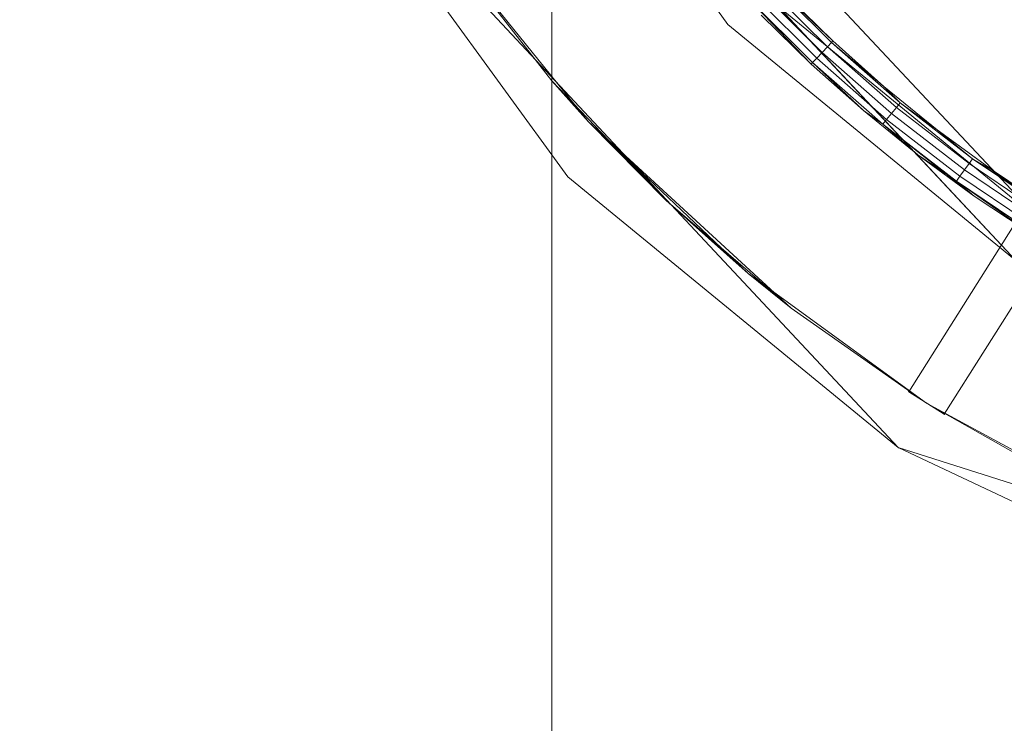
# Model space of a CAD drawing. Header units: millimetres. Extents: x 641988563 to 642234695, y 6457251462 to 6457368821.
# Tile 150 of 223: x 642047817 to 642047910, y 6457330854 to 6457330921. Entities that reach past the tile are written whole.
import ezdxf

# ---------------------------------------------------------------- set-up
doc = ezdxf.new("R2010")
doc.units = ezdxf.units.MM
doc.header["$MEASUREMENT"] = 0
doc.set_wipeout_variables(frame=1)
doc.linetypes.add('Wipeout_Contour', pattern=[1000, 0, -1000])
for name, color, linetype in [('_KUU_Maapind.AS', 7, 'Continuous'), ('_KUU_Piirded.AS', 7, 'Continuous'), ('_KUU_prügikastid.AS', 7, 'Continuous'), ('_KUU_Sisev_lagi.SA', 7, 'Continuous'), ('_KUU_TEEKATE.AS', 7, 'Continuous')]:
    doc.layers.add(name, color=color, linetype=linetype)

# ---------------------------------------------------------------- blocks, each defined once
blk = doc.blocks.new('___SOLID3D___41_BLOCK_[45]_1', base_point=(642047988.27, 6457331020.094))
at = {"layer": '_KUU_prügikastid.AS', "color": 9, "linetype": 'Continuous', "lineweight": 13}
for p, q in [((642047865.525, 6457330953.58), (642047913.732, 6457330902.049)), ((642047865.525, 6457330953.58), (642047913.732, 6457330902.049)), ((642047913.732, 6457330902.049), (642047865.525, 6457330953.58)), ((642047913.732, 6457330902.049), (642047887.177, 6457330923.81)), ((642047887.177, 6457330923.81), (642047913.732, 6457330902.049)), ((642047913.732, 6457330902.049), (642047887.177, 6457330923.81)), ((642047913.732, 6457330902.049), (642047887.177, 6457330923.81))]:
    blk.add_line(p, q, dxfattribs=at)
blk = doc.blocks.new('___SURFACE___42_BLOCK_[46]_1', base_point=(642047988.27, 6457331020.094))
at = {"layer": '_KUU_prügikastid.AS', "color": 9, "linetype": 'Continuous', "lineweight": 13}
for p, q in [((642047893.828, 6457330919.061), (642047887.671, 6457330925.19)), ((642047893.959, 6457330919.201), (642047887.671, 6457330925.19)), ((642047887.671, 6457330925.19), (642047893.828, 6457330919.061)), ((642047887.671, 6457330925.19), (642047893.959, 6457330919.201)), ((642047892.935, 6457330918.106), (642047886.72, 6457330924.293)), ((642047892.935, 6457330918.106), (642047886.72, 6457330924.293)), ((642047893.436, 6457330918.642), (642047887.253, 6457330924.796)), ((642047893.436, 6457330918.642), (642047887.253, 6457330924.796)), ((642047885.768, 6457330923.395), (642047892.041, 6457330917.15)), ((642047885.768, 6457330923.395), (642047891.91, 6457330917.01)), ((642047892.041, 6457330917.15), (642047885.768, 6457330923.395)), ((642047891.91, 6457330917.01), (642047885.768, 6457330923.395)), ((642047892.434, 6457330917.57), (642047886.186, 6457330923.789)), ((642047892.434, 6457330917.57), (642047886.186, 6457330923.789)), ((642047893.959, 6457330919.201), (642047889.312, 6457330923.756)), ((642047889.312, 6457330923.756), (642047893.959, 6457330919.201)), ((642047887.162, 6457330921.663), (642047891.91, 6457330917.01)), ((642047891.91, 6457330917.01), (642047887.162, 6457330921.663)), ((642047893.436, 6457330918.642), (642047892.935, 6457330918.106)), ((642047892.935, 6457330918.106), (642047893.436, 6457330918.642)), ((642047892.935, 6457330918.106), (642047893.436, 6457330918.642)), ((642047893.436, 6457330918.642), (642047892.935, 6457330918.106)), ((642047893.828, 6457330919.061), (642047893.436, 6457330918.642)), ((642047893.436, 6457330918.642), (642047893.828, 6457330919.061)), ((642047893.436, 6457330918.642), (642047893.828, 6457330919.061)), ((642047893.828, 6457330919.061), (642047893.436, 6457330918.642)), ((642047899.993, 6457330912.888), (642047893.436, 6457330918.642)), ((642047899.993, 6457330912.888), (642047893.436, 6457330918.642)), ((642047893.959, 6457330919.201), (642047893.828, 6457330919.061)), ((642047893.828, 6457330919.061), (642047893.959, 6457330919.201)), ((642047900.358, 6457330913.332), (642047893.828, 6457330919.061)), ((642047898.816, 6457330914.871), (642047893.828, 6457330919.061)), ((642047893.828, 6457330919.061), (642047900.358, 6457330913.332)), ((642047893.828, 6457330919.061), (642047898.816, 6457330914.871)), ((642047898.816, 6457330914.871), (642047893.959, 6457330919.201)), ((642047893.959, 6457330919.201), (642047898.816, 6457330914.871)), ((642047892.434, 6457330917.57), (642047892.041, 6457330917.15)), ((642047892.041, 6457330917.15), (642047892.434, 6457330917.57)), ((642047892.041, 6457330917.15), (642047892.434, 6457330917.57)), ((642047892.434, 6457330917.57), (642047892.041, 6457330917.15)), ((642047892.935, 6457330918.106), (642047892.434, 6457330917.57)), ((642047892.434, 6457330917.57), (642047892.935, 6457330918.106)), ((642047892.434, 6457330917.57), (642047892.935, 6457330918.106)), ((642047892.935, 6457330918.106), (642047892.434, 6457330917.57)), ((642047899.06, 6457330911.755), (642047892.434, 6457330917.57)), ((642047899.06, 6457330911.755), (642047892.434, 6457330917.57)), ((642047899.526, 6457330912.322), (642047892.935, 6457330918.106)), ((642047899.526, 6457330912.322), (642047892.935, 6457330918.106)), ((642047892.041, 6457330917.15), (642047891.91, 6457330917.01)), ((642047891.91, 6457330917.01), (642047892.041, 6457330917.15)), ((642047891.91, 6457330917.01), (642047896.873, 6457330912.586)), ((642047896.873, 6457330912.586), (642047891.91, 6457330917.01)), ((642047892.041, 6457330917.15), (642047898.695, 6457330911.312)), ((642047892.041, 6457330917.15), (642047896.873, 6457330912.586)), ((642047898.695, 6457330911.312), (642047892.041, 6457330917.15)), ((642047896.873, 6457330912.586), (642047892.041, 6457330917.15)), ((642047903.872, 6457330910.775), (642047898.816, 6457330914.871)), ((642047898.816, 6457330914.871), (642047900.358, 6457330913.332)), ((642047900.358, 6457330913.332), (642047898.816, 6457330914.871)), ((642047898.816, 6457330914.871), (642047903.872, 6457330910.775)), ((642047899.993, 6457330912.888), (642047899.526, 6457330912.322)), ((642047899.526, 6457330912.322), (642047899.993, 6457330912.888)), ((642047899.526, 6457330912.322), (642047899.993, 6457330912.888)), ((642047899.993, 6457330912.888), (642047899.526, 6457330912.322)), ((642047900.358, 6457330913.332), (642047899.993, 6457330912.888)), ((642047899.993, 6457330912.888), (642047900.358, 6457330913.332)), ((642047899.993, 6457330912.888), (642047900.358, 6457330913.332)), ((642047900.358, 6457330913.332), (642047899.993, 6457330912.888)), ((642047906.898, 6457330907.557), (642047899.993, 6457330912.888)), ((642047906.898, 6457330907.557), (642047899.993, 6457330912.888)), ((642047907.235, 6457330908.023), (642047900.358, 6457330913.332)), ((642047903.872, 6457330910.775), (642047900.358, 6457330913.332)), ((642047900.358, 6457330913.332), (642047907.235, 6457330908.023)), ((642047903.872, 6457330910.775), (642047900.358, 6457330913.332)), ((642047900.358, 6457330913.332), (642047909.115, 6457330906.92)), ((642047898.695, 6457330911.312), (642047896.873, 6457330912.586)), ((642047896.873, 6457330912.586), (642047902.038, 6457330908.4)), ((642047902.038, 6457330908.4), (642047896.873, 6457330912.586)), ((642047896.873, 6457330912.586), (642047898.695, 6457330911.312)), ((642047899.526, 6457330912.322), (642047899.06, 6457330911.755)), ((642047899.06, 6457330911.755), (642047899.526, 6457330912.322)), ((642047899.06, 6457330911.755), (642047899.526, 6457330912.322)), ((642047899.526, 6457330912.322), (642047899.06, 6457330911.755)), ((642047906.468, 6457330906.962), (642047899.526, 6457330912.322)), ((642047906.468, 6457330906.962), (642047899.526, 6457330912.322)), ((642047899.06, 6457330911.755), (642047898.695, 6457330911.312)), ((642047898.695, 6457330911.312), (642047899.06, 6457330911.755)), ((642047898.695, 6457330911.312), (642047899.06, 6457330911.755)), ((642047899.06, 6457330911.755), (642047898.695, 6457330911.312)), ((642047898.695, 6457330911.312), (642047905.701, 6457330905.902)), ((642047902.038, 6457330908.4), (642047898.695, 6457330911.312)), ((642047898.695, 6457330911.312), (642047907.395, 6457330904.462)), ((642047905.701, 6457330905.902), (642047898.695, 6457330911.312)), ((642047902.038, 6457330908.4), (642047898.695, 6457330911.312)), ((642047906.038, 6457330906.368), (642047899.06, 6457330911.755)), ((642047906.038, 6457330906.368), (642047899.06, 6457330911.755)), ((642047909.115, 6457330906.92), (642047903.872, 6457330910.775)), ((642047903.872, 6457330910.775), (642047907.235, 6457330908.023)), ((642047903.872, 6457330910.775), (642047909.115, 6457330906.92)), ((642047902.038, 6457330908.4), (642047907.395, 6457330904.462)), ((642047907.395, 6457330904.462), (642047902.038, 6457330908.4)), ((642047902.038, 6457330908.4), (642047905.701, 6457330905.902)), ((642047906.898, 6457330907.557), (642047906.468, 6457330906.962)), ((642047906.468, 6457330906.962), (642047906.898, 6457330907.557)), ((642047906.468, 6457330906.962), (642047906.898, 6457330907.557)), ((642047906.898, 6457330907.557), (642047906.468, 6457330906.962)), ((642047907.235, 6457330908.023), (642047906.898, 6457330907.557)), ((642047906.898, 6457330907.557), (642047907.235, 6457330908.023)), ((642047906.898, 6457330907.557), (642047907.235, 6457330908.023)), ((642047907.235, 6457330908.023), (642047906.898, 6457330907.557)), ((642047914.124, 6457330902.669), (642047906.898, 6457330907.557)), ((642047914.124, 6457330902.669), (642047906.898, 6457330907.557)), ((642047914.431, 6457330903.155), (642047907.235, 6457330908.023)), ((642047914.533, 6457330903.317), (642047907.235, 6457330908.023)), ((642047909.115, 6457330906.92), (642047907.235, 6457330908.023)), ((642047907.235, 6457330908.023), (642047914.431, 6457330903.155)), ((642047907.235, 6457330908.023), (642047914.533, 6457330903.317)), ((642047907.235, 6457330908.023), (642047909.115, 6457330906.92)), ((642047906.038, 6457330906.368), (642047905.701, 6457330905.902)), ((642047905.701, 6457330905.902), (642047906.038, 6457330906.368)), ((642047905.701, 6457330905.902), (642047906.038, 6457330906.368)), ((642047906.038, 6457330906.368), (642047905.701, 6457330905.902)), ((642047906.468, 6457330906.962), (642047906.038, 6457330906.368)), ((642047906.038, 6457330906.368), (642047906.468, 6457330906.962)), ((642047906.038, 6457330906.368), (642047906.468, 6457330906.962)), ((642047906.468, 6457330906.962), (642047906.038, 6457330906.368)), ((642047913.341, 6457330901.429), (642047906.038, 6457330906.368)), ((642047913.341, 6457330901.429), (642047906.038, 6457330906.368)), ((642047913.732, 6457330902.049), (642047906.468, 6457330906.962)), ((642047913.732, 6457330902.049), (642047906.468, 6457330906.962)), ((642047914.533, 6457330903.317), (642047909.115, 6457330906.92)), ((642047909.115, 6457330906.92), (642047914.533, 6457330903.317)), ((642047905.701, 6457330905.902), (642047913.034, 6457330900.943)), ((642047905.701, 6457330905.902), (642047912.932, 6457330900.781)), ((642047905.701, 6457330905.902), (642047907.395, 6457330904.462)), ((642047913.034, 6457330900.943), (642047905.701, 6457330905.902)), ((642047912.932, 6457330900.781), (642047905.701, 6457330905.902)), ((642047907.395, 6457330904.462), (642047905.701, 6457330905.902)), ((642047907.395, 6457330904.462), (642047912.932, 6457330900.781)), ((642047912.932, 6457330900.781), (642047907.395, 6457330904.462))]:
    blk.add_line(p, q, dxfattribs=at)
blk = doc.blocks.new('___SOLID3D___44_BLOCK_[47]_1', base_point=(642047988.27, 6457331020.094))
at = {"layer": '_KUU_prügikastid.AS', "color": 8, "linetype": 'Continuous', "lineweight": 13, "true_color": 0x6e6e6e}
for p, q in [((642047861.664, 6457330951.488), (642047883.997, 6457330920.781)), ((642047883.997, 6457330920.781), (642047861.664, 6457330951.488)), ((642047883.997, 6457330920.781), (642047861.664, 6457330951.488)), ((642047861.664, 6457330951.488), (642047911.388, 6457330898.336)), ((642047883.997, 6457330920.781), (642047861.664, 6457330951.488)), ((642047861.664, 6457330951.488), (642047911.388, 6457330898.336)), ((642047861.664, 6457330951.488), (642047883.997, 6457330920.781)), ((642047883.997, 6457330920.781), (642047861.664, 6457330951.488)), ((642047868.79, 6457330906.298), (642047843.2, 6457330941.483)), ((642047843.2, 6457330941.483), (642047868.79, 6457330906.298)), ((642047868.79, 6457330906.298), (642047843.2, 6457330941.483)), ((642047900.176, 6457330880.58), (642047843.2, 6457330941.483)), ((642047900.176, 6457330880.58), (642047843.2, 6457330941.483)), ((642047868.79, 6457330906.298), (642047843.2, 6457330941.483)), ((642047868.79, 6457330906.298), (642047843.2, 6457330941.483)), ((642047843.2, 6457330941.483), (642047868.79, 6457330906.298)), ((642047883.997, 6457330920.781), (642047911.388, 6457330898.336)), ((642047911.388, 6457330898.336), (642047883.997, 6457330920.781)), ((642047911.388, 6457330898.336), (642047883.997, 6457330920.781)), ((642047883.997, 6457330920.781), (642047911.388, 6457330898.336)), ((642047883.997, 6457330920.781), (642047911.388, 6457330898.336)), ((642047883.997, 6457330920.781), (642047911.388, 6457330898.336)), ((642047900.176, 6457330880.58), (642047868.79, 6457330906.298)), ((642047868.79, 6457330906.298), (642047900.176, 6457330880.58)), ((642047868.79, 6457330906.298), (642047900.176, 6457330880.58)), ((642047900.176, 6457330880.58), (642047868.79, 6457330906.298)), ((642047868.79, 6457330906.298), (642047900.176, 6457330880.58)), ((642047868.79, 6457330906.298), (642047900.176, 6457330880.58)), ((642047936.888, 6457330863.299), (642047900.176, 6457330880.58)), ((642047900.176, 6457330880.58), (642047979.657, 6457330855.319)), ((642047979.657, 6457330855.319), (642047900.176, 6457330880.58)), ((642047900.176, 6457330880.58), (642047936.888, 6457330863.299)), ((642047936.888, 6457330863.299), (642047900.176, 6457330880.58)), ((642047936.888, 6457330863.299), (642047900.176, 6457330880.58)), ((642047936.888, 6457330863.299), (642047900.176, 6457330880.58)), ((642047900.176, 6457330880.58), (642047936.888, 6457330863.299))]:
    blk.add_line(p, q, dxfattribs=at)
blk.add_point((642047900.176, 6457330880.58), dxfattribs=at)
blk.add_point((642047900.176, 6457330880.58), dxfattribs=at)
blk.add_point((642047900.176, 6457330880.58), dxfattribs=at)
blk.add_point((642047900.176, 6457330880.58), dxfattribs=at)
blk = doc.blocks.new('___SOLID3D___45_BLOCK_[48]_1', base_point=(642047988.27, 6457331020.094))
at = {"layer": '_KUU_prügikastid.AS', "color": 8, "linetype": 'Continuous', "lineweight": 13, "true_color": 0x6e6e6e}
for p, q in [((642047883.997, 6457330920.781), (642047861.664, 6457330951.488)), ((642047861.664, 6457330951.488), (642047883.997, 6457330920.781)), ((642047861.664, 6457330951.488), (642047883.997, 6457330920.781)), ((642047883.997, 6457330920.781), (642047861.664, 6457330951.488)), ((642047911.388, 6457330898.336), (642047861.664, 6457330951.488)), ((642047883.997, 6457330920.781), (642047861.664, 6457330951.488)), ((642047861.664, 6457330951.488), (642047911.388, 6457330898.336)), ((642047883.997, 6457330920.781), (642047861.664, 6457330951.488)), ((642047861.664, 6457330951.488), (642047911.388, 6457330898.336)), ((642047911.388, 6457330898.336), (642047861.664, 6457330951.488)), ((642047843.2, 6457330941.483), (642047868.79, 6457330906.298)), ((642047868.79, 6457330906.298), (642047843.2, 6457330941.483)), ((642047843.2, 6457330941.483), (642047900.176, 6457330880.58)), ((642047868.79, 6457330906.298), (642047843.2, 6457330941.483)), ((642047843.2, 6457330941.483), (642047868.79, 6457330906.298)), ((642047868.79, 6457330906.298), (642047843.2, 6457330941.483)), ((642047900.176, 6457330880.58), (642047843.2, 6457330941.483)), ((642047900.176, 6457330880.58), (642047843.2, 6457330941.483)), ((642047843.2, 6457330941.483), (642047900.176, 6457330880.58)), ((642047868.79, 6457330906.298), (642047843.2, 6457330941.483)), ((642047911.388, 6457330898.336), (642047883.997, 6457330920.781)), ((642047883.997, 6457330920.781), (642047911.388, 6457330898.336)), ((642047883.997, 6457330920.781), (642047911.388, 6457330898.336)), ((642047883.997, 6457330920.781), (642047911.388, 6457330898.336)), ((642047911.388, 6457330898.336), (642047883.997, 6457330920.781)), ((642047883.997, 6457330920.781), (642047911.388, 6457330898.336)), ((642047868.79, 6457330906.298), (642047900.176, 6457330880.58)), ((642047900.176, 6457330880.58), (642047868.79, 6457330906.298)), ((642047868.79, 6457330906.298), (642047900.176, 6457330880.58)), ((642047868.79, 6457330906.298), (642047900.176, 6457330880.58)), ((642047868.79, 6457330906.298), (642047900.176, 6457330880.58)), ((642047900.176, 6457330880.58), (642047868.79, 6457330906.298)), ((642047900.176, 6457330880.58), (642047936.888, 6457330863.299)), ((642047936.888, 6457330863.299), (642047900.176, 6457330880.58)), ((642047900.176, 6457330880.58), (642047979.657, 6457330855.319)), ((642047936.888, 6457330863.299), (642047900.176, 6457330880.58)), ((642047979.657, 6457330855.319), (642047900.176, 6457330880.58)), ((642047900.176, 6457330880.58), (642047979.657, 6457330855.319)), ((642047900.176, 6457330880.58), (642047936.888, 6457330863.299)), ((642047936.888, 6457330863.299), (642047900.176, 6457330880.58)), ((642047979.657, 6457330855.319), (642047900.176, 6457330880.58)), ((642047936.888, 6457330863.299), (642047900.176, 6457330880.58))]:
    blk.add_line(p, q, dxfattribs=at)
blk.add_point((642047900.176, 6457330880.58), dxfattribs=at)
blk.add_point((642047900.176, 6457330880.58), dxfattribs=at)
blk.add_point((642047900.176, 6457330880.58), dxfattribs=at)
blk = doc.blocks.new('___SURFACE___46_BLOCK_[49]_1', base_point=(642047988.27, 6457331020.094))
at = {"layer": '_KUU_prügikastid.AS', "color": 8, "linetype": 'Continuous', "lineweight": 13, "true_color": 0x6e6e6e}
for p, q in [((642047857.575, 6457330927.797), (642047870.741, 6457330911.527)), ((642047870.741, 6457330911.527), (642047857.575, 6457330927.797)), ((642047857.575, 6457330927.797), (642047867.252, 6457330915.431)), ((642047870.741, 6457330911.527), (642047857.575, 6457330927.797)), ((642047867.252, 6457330915.431), (642047857.575, 6457330927.797)), ((642047867.252, 6457330915.431), (642047870.741, 6457330911.527)), ((642047870.741, 6457330911.527), (642047867.252, 6457330915.431)), ((642047867.252, 6457330915.431), (642047878.093, 6457330904.073)), ((642047878.093, 6457330904.073), (642047867.252, 6457330915.431)), ((642047878.093, 6457330904.073), (642047870.741, 6457330911.527)), ((642047885.917, 6457330897.116), (642047870.741, 6457330911.527)), ((642047870.741, 6457330911.527), (642047889.996, 6457330893.833)), ((642047870.741, 6457330911.527), (642047885.917, 6457330897.116)), ((642047885.917, 6457330897.116), (642047870.741, 6457330911.527)), ((642047870.741, 6457330911.527), (642047885.917, 6457330897.116)), ((642047878.093, 6457330904.073), (642047870.741, 6457330911.527)), ((642047878.093, 6457330904.073), (642047889.996, 6457330893.833)), ((642047889.996, 6457330893.833), (642047878.093, 6457330904.073)), ((642047878.093, 6457330904.073), (642047885.917, 6457330897.116)), ((642047889.996, 6457330893.833), (642047885.917, 6457330897.116)), ((642047885.917, 6457330897.116), (642047889.996, 6457330893.833)), ((642047902.845, 6457330884.807), (642047885.917, 6457330897.116)), ((642047885.917, 6457330897.116), (642047902.845, 6457330884.807)), ((642047902.845, 6457330884.807), (642047885.917, 6457330897.116)), ((642047885.917, 6457330897.116), (642047902.845, 6457330884.807)), ((642047889.996, 6457330893.833), (642047902.845, 6457330884.807)), ((642047889.996, 6457330893.833), (642047902.845, 6457330884.807)), ((642047902.845, 6457330884.807), (642047889.996, 6457330893.833)), ((642047902.845, 6457330884.807), (642047889.996, 6457330893.833)), ((642047902.845, 6457330884.807), (642047921.235, 6457330874.815)), ((642047921.235, 6457330874.815), (642047902.845, 6457330884.807)), ((642047902.845, 6457330884.807), (642047916.517, 6457330877.086)), ((642047921.235, 6457330874.815), (642047902.845, 6457330884.807)), ((642047916.517, 6457330877.086), (642047902.845, 6457330884.807))]:
    blk.add_line(p, q, dxfattribs=at)
for p in [(642047870.741, 6457330911.527), (642047870.741, 6457330911.527), (642047885.917, 6457330897.116), (642047902.845, 6457330884.807), (642047902.845, 6457330884.807), (642047902.845, 6457330884.807), (642047902.845, 6457330884.807), (642047902.845, 6457330884.807)]:
    blk.add_point(p, dxfattribs=at)
blk = doc.blocks.new('___SOLID3D___1EC76_BLOCK_[50]_1', base_point=(642047934.885, 6457330935.548))
at = {"layer": '_KUU_prügikastid.AS', "color": 9, "linetype": 'Continuous', "lineweight": 13}
for p, q in [((642047965.223, 6457330987.34), (642047901.164, 6457330885.891)), ((642047901.164, 6457330885.891), (642047965.223, 6457330987.34)), ((642047901.164, 6457330885.891), (642047965.223, 6457330987.34)), ((642047965.223, 6457330987.34), (642047901.164, 6457330885.891)), ((642047968.605, 6457330985.204), (642047965.223, 6457330987.34)), ((642047965.223, 6457330987.34), (642047968.605, 6457330985.204)), ((642047965.223, 6457330987.34), (642047968.605, 6457330985.204)), ((642047968.605, 6457330985.204), (642047965.223, 6457330987.34)), ((642047904.547, 6457330883.756), (642047968.605, 6457330985.204)), ((642047968.605, 6457330985.204), (642047904.547, 6457330883.756)), ((642047968.605, 6457330985.204), (642047904.547, 6457330883.756)), ((642047904.547, 6457330883.756), (642047968.605, 6457330985.204)), ((642047901.164, 6457330885.891), (642047904.547, 6457330883.756)), ((642047904.547, 6457330883.756), (642047901.164, 6457330885.891)), ((642047904.547, 6457330883.756), (642047901.164, 6457330885.891)), ((642047901.164, 6457330885.891), (642047904.547, 6457330883.756))]:
    blk.add_line(p, q, dxfattribs=at)
for p in [(642047965.223, 6457330987.34), (642047965.223, 6457330987.34), (642047968.605, 6457330985.204), (642047968.605, 6457330985.204), (642047901.164, 6457330885.891), (642047901.164, 6457330885.891), (642047904.547, 6457330883.756), (642047904.547, 6457330883.756)]:
    blk.add_point(p, dxfattribs=at)

msp = doc.modelspace()

# ---------------------------------------------------------------- hatches: boundary and pattern name
at = {"layer": '_KUU_Maapind.AS', "linetype": 'Continuous', "lineweight": 13, "true_color": 0xaaaaaa}
h = msp.add_hatch(dxfattribs=at)
h.set_pattern_fill('CUT_STONE_0001', color=253, style=0, pattern_type=2)
h.set_pattern_definition([(45, (642058367.07, 6457302852.51), (-95.45942, 95.45942), [0, -90, 0, -135]), (110, (642058667.07, 6457302852.51), (126.8585, 46.17272), [0, -66, 0, -114])])
h.paths.add_polyline_path([(642043876.667, 6457362983.97), (642100556.093, 6457327194.457), (642100611.554, 6457327159.436), (642101699.004, 6457328923.986), (642046565.692, 6457362857.759), (642045569.964, 6457363135.376), (642045552.834, 6457363108.248, 0.004546), (642045499.473, 6457363155.03), (642044210.954, 6457363514.279), (642043876.635, 6457362983.991)])
at = {"layer": '_KUU_Sisev_lagi.SA', "linetype": 'Continuous', "lineweight": 13, "true_color": 0xaaaaaa}
h = msp.add_hatch(dxfattribs=at)
h.set_pattern_fill('GRID_30X30_0001', color=253, style=0, pattern_type=2)
h.set_pattern_definition([(0, (642058367.07, 6457302552.5), (0, 300), []), (90, (642058367.07, 6457302552.5), (-300, 0), [])])
h.paths.add_polyline_path([(642045870.38, 6457328121.855), (642055666.625, 6457321936.139), (642057722.288, 6457325191.669), (642047926.043, 6457331377.386)])
at = {"layer": '_KUU_TEEKATE.AS', "linetype": 'Continuous', "lineweight": 13, "true_color": 0xe6e6e6}
h = msp.add_hatch(dxfattribs=at)
h.set_pattern_fill('VIIRUTUS_2_0001', color=254, style=0, pattern_type=2)
h.set_pattern_definition([(0, (642058367.07, 6457302552.51), (0, 100), [])])
h.paths.add_polyline_path([(642021510.395, 6457289561.024), (642033173.688, 6457282197.722, -0.162548), (642029976.766, 6457280123.015), (642025396.219, 6457282969.044), (642024435.613, 6457281391.867), (642042224.305, 6457270406.231), (642043124.659, 6457271832.265), (642038798.91, 6457274531.205, -0.165935), (642039161.825, 6457278415.241), (642047821.485, 6457272947.209), (642051339.401, 6457278518.49), (642056875.881, 6457287286.548), (642063565.105, 6457283093.37), (642078879.723, 6457307271.857), (642084525.612, 6457303706.832), (642093811.711, 6457318856.797), (642070867.588, 6457333344.848), (642056757.902, 6457342254.232), (642041359.114, 6457351977.332), (642047045.494, 6457360982.783), (642043884.52, 6457362978.741), (642038213.234, 6457353964.617, -0.409667), (642037125.822, 6457359506.996), (642037075.383, 6457359532.715), (642028982.395, 6457346919.343, -0.432307), (642034632.853, 6457347946.435), (642053020.726, 6457336335.72), (642067071.283, 6457327463.73), (642077951.494, 6457320593.422), (642060667.015, 6457293220.19), (642034327.007, 6457309852.528)])

# ---------------------------------------------------------------- next in the draw order: wipeouts: each hides what was drawn before it
at = {"color": 254, "linetype": 'Wipeout_Contour', "lineweight": 0, "ltscale": 25956755855.80904}
msp.add_wipeout([(642100906.907, 6457328155.612), (642044410, 6457363830), (642044303.218, 6457363660.892), (642100800.126, 6457327986.503)], dxfattribs=at).dxf.layer = '_KUU_Piirded.AS'

# ---------------------------------------------------------------- next in the draw order: block references
at = {"layer": '_KUU_prügikastid.AS', "color": 8, "linetype": 'Continuous', "lineweight": 13, "true_color": 0x6e6e6e}
for name in ['___SOLID3D___44_BLOCK_[47]_1', '___SOLID3D___45_BLOCK_[48]_1', '___SURFACE___46_BLOCK_[49]_1']:
    msp.add_blockref(name, (642047988.27, 6457331020.094), dxfattribs=at)
at = {"layer": '_KUU_prügikastid.AS', "color": 9, "linetype": 'Continuous', "lineweight": 13}
for name, p in [('___SURFACE___42_BLOCK_[46]_1', (642047988.27, 6457331020.094)), ('___SOLID3D___41_BLOCK_[45]_1', (642047988.27, 6457331020.094)), ('___SOLID3D___1EC76_BLOCK_[50]_1', (642047934.885, 6457330935.548))]:
    msp.add_blockref(name, p, dxfattribs=at)

# ---------------------------------------------------------------- next in the draw order: wipeouts: each hides what was drawn before it
at = {"color": 254, "linetype": 'Wipeout_Contour', "lineweight": 0, "ltscale": 32445959423.46259}
msp.add_wipeout([(642044432.672, 6457363679.509), (642044433.453, 6457363676.058), (642100985.38, 6457327967.222), (642100988.049, 6457327971.45), (642044434.005, 6457363681.623)], dxfattribs=at).dxf.layer = '_KUU_Piirded.AS'

doc.saveas('drawing.dxf')
